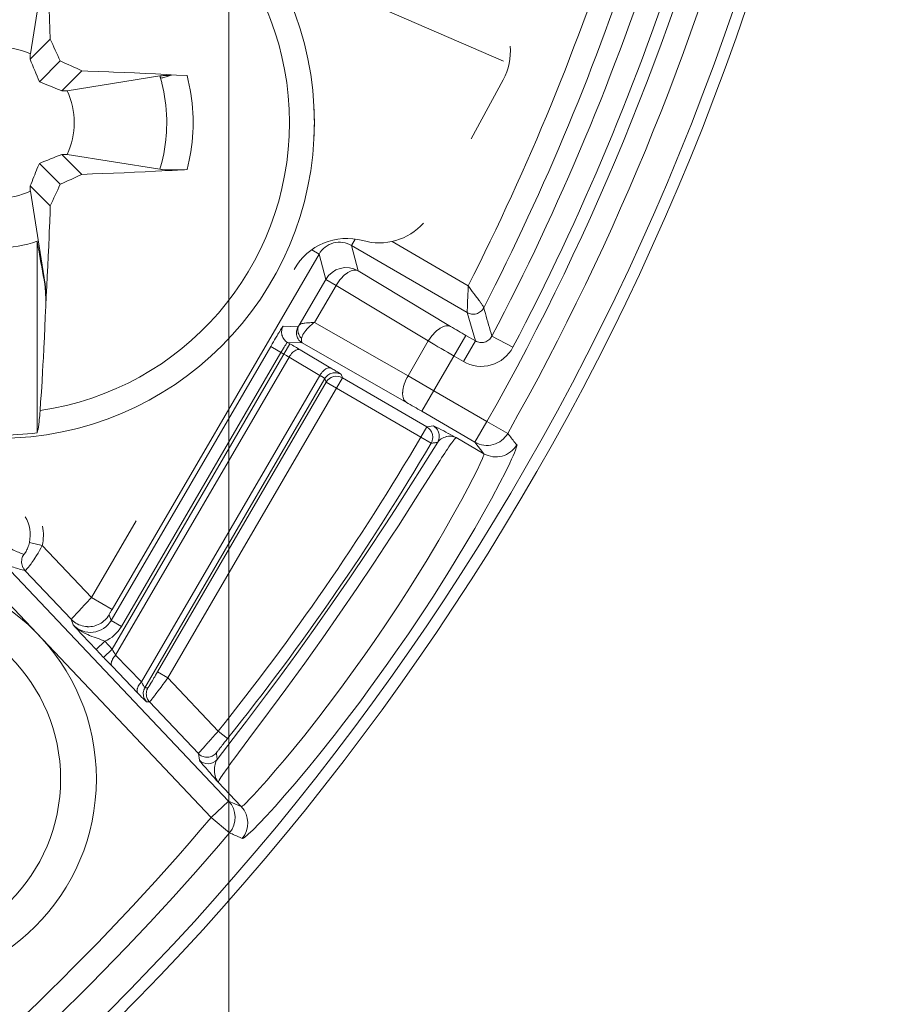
# Model space of a CAD drawing. Header units: inches. Extents: x 0 to 210, y -297 to 0.
# Tile 20 of 76: x 115 to 122, y -219 to -211. Entities that reach past the tile are written whole.
import ezdxf

# ---------------------------------------------------------------- set-up
doc = ezdxf.new("R2010")
doc.units = ezdxf.units.IN
doc.header["$MEASUREMENT"] = 0
doc.layers.add('Lag 4', color=7, linetype='Continuous')

msp = doc.modelspace()

# ---------------------------------------------------------------- linework, layer by layer
at = {"layer": 'Lag 4', "color": 7, "lineweight": 13, "true_color": 0xffffff}
msp.add_lwpolyline([(116.5343, -204.4452), (116.5343, -236.3732)], dxfattribs=at)
at = {"layer": 'Lag 4', "color": 7, "lineweight": 9, "true_color": 0xffffff}
for points in [[(114.9994, -209.925), (115.0014, -209.961), (115.006, -210.0451), (115.0103, -210.1293), (115.0127, -210.1774), (115.0168, -210.2616), (115.0206, -210.3457), (115.0243, -210.4299), (115.0277, -210.5141), (115.031, -210.5983), (115.0342, -210.6825), (115.0371, -210.7667)], [(114.9943, -210.1116), (114.8702, -210.8906)], [(118.8409, -210.952), (117.1921, -210.2353)], [(115.0371, -210.7667), (114.8691, -210.9347)], [(114.8702, -210.8906), (114.8701, -210.895), (114.87, -210.8994), (114.8699, -210.9038), (114.8698, -210.9082), (114.8697, -210.9126), (114.8695, -210.917), (114.8694, -210.9215), (114.8693, -210.9259), (114.8692, -210.9303), (114.8691, -210.9347)], [(115.1206, -210.9487), (114.9458, -211.1234)], [(115.3026, -211.0321), (115.1346, -211.2001)], [(115.3026, -211.0321), (115.3527, -211.0339), (115.4411, -211.0371), (115.5295, -211.0405), (115.5677, -211.042), (115.656, -211.0457), (115.7444, -211.0496), (115.8327, -211.0537), (115.9211, -211.058), (116.0094, -211.0625), (116.0977, -211.0672), (116.186, -211.0722)], [(114.9458, -211.1234), (114.9559, -211.1276), (114.9748, -211.1354), (114.9936, -211.1432), (115.0023, -211.1468), (115.0212, -211.1545), (115.04, -211.1622), (115.0589, -211.1698), (115.0778, -211.1775), (115.0967, -211.185), (115.1156, -211.1926), (115.1346, -211.2001)], [(115.1786, -211.199), (115.9576, -211.0749)], [(116.054, -211.0693), (116.0458, -211.0694), (116.0362, -211.0696), (116.0265, -211.0699), (116.0169, -211.0702), (116.0072, -211.0706), (115.9976, -211.0711), (115.9943, -211.0713), (115.9846, -211.072), (115.975, -211.0728), (115.9672, -211.0736), (115.9576, -211.0749)], [(115.9633, -211.0945), (115.963, -211.0936), (115.9624, -211.0917), (115.9619, -211.0897), (115.9616, -211.0886), (115.961, -211.0867), (115.9605, -211.0847), (115.9599, -211.0828), (115.9593, -211.0808), (115.9588, -211.0788), (115.9582, -211.0769), (115.9576, -211.0749)], [(115.9576, -211.8581), (115.9633, -211.838), (115.9732, -211.8006), (115.9818, -211.7642), (115.9894, -211.7276), (115.996, -211.6905), (115.9993, -211.6693), (116.0022, -211.649), (116.0067, -211.6112), (116.0102, -211.5733), (116.0116, -211.5526), (116.0135, -211.5147), (116.0143, -211.4767), (116.014, -211.4388), (116.0127, -211.4008), (116.0126, -211.3973), (116.0101, -211.3594), (116.0067, -211.3216), (116.0022, -211.2839), (115.9966, -211.2463), (115.99, -211.2088), (115.9824, -211.1715), (115.9737, -211.1344), (115.973, -211.1313), (115.9632, -211.0945)], [(116.054, -211.0693), (116.0532, -211.0695), (116.0441, -211.0721), (116.035, -211.0746), (116.0259, -211.0771), (116.0177, -211.0794), (116.0087, -211.082), (115.9996, -211.0845), (115.9905, -211.087), (115.9814, -211.0895), (115.9723, -211.092), (115.9633, -211.0945)], [(116.1859, -211.0723), (116.1954, -211.1119), (116.204, -211.1519), (116.2115, -211.1921), (116.2166, -211.2226), (116.2223, -211.2631), (116.227, -211.3038), (116.2307, -211.3445), (116.2333, -211.3853), (116.2349, -211.426), (116.2354, -211.4667), (116.2348, -211.5073), (116.2333, -211.548), (116.2306, -211.5888), (116.227, -211.6295), (116.2223, -211.6702), (116.2165, -211.7108), (116.2115, -211.7409), (116.204, -211.7811), (116.1954, -211.8211), (116.1859, -211.8608)], [(118.5674, -211.6039), (118.8371, -211.1069)], [(115.1346, -211.2001), (115.139, -211.2), (115.1434, -211.1999), (115.1478, -211.1998), (115.1522, -211.1997), (115.1566, -211.1996), (115.161, -211.1995), (115.1654, -211.1994), (115.1698, -211.1992), (115.1742, -211.1991), (115.1786, -211.199)], [(115.3026, -211.9009), (115.1346, -211.7329)], [(115.1786, -211.734), (115.1742, -211.7339), (115.1698, -211.7338), (115.1654, -211.7337), (115.161, -211.7336), (115.1566, -211.7335), (115.1522, -211.7333), (115.1478, -211.7332), (115.1434, -211.7331), (115.139, -211.733), (115.1346, -211.7329)], [(115.9576, -211.8581), (115.1786, -211.734)], [(114.9458, -211.8096), (114.9416, -211.8197), (114.9338, -211.8386), (114.926, -211.8574), (114.9224, -211.8661), (114.9147, -211.885), (114.907, -211.9038), (114.8994, -211.9227), (114.8918, -211.9416), (114.8842, -211.9605), (114.8766, -211.9794), (114.8691, -211.9984)], [(115.1206, -211.9844), (114.9458, -211.8096)], [(116.186, -211.8608), (116.1487, -211.8629), (116.0604, -211.8678), (115.9721, -211.8725), (115.9211, -211.8751), (115.8327, -211.8794), (115.7444, -211.8835), (115.656, -211.8874), (115.5677, -211.8911), (115.4793, -211.8945), (115.3909, -211.8978), (115.3026, -211.9009)], [(115.9576, -211.8581), (115.9716, -211.8599), (115.9754, -211.8603), (115.9757, -211.8603), (115.9985, -211.862), (116.0107, -211.8626), (116.0335, -211.8634), (116.0564, -211.8638), (116.0762, -211.8639), (116.0991, -211.8637), (116.122, -211.8633), (116.1403, -211.8628), (116.1631, -211.862), (116.186, -211.8608)], [(115.0371, -212.1664), (114.8691, -211.9984)], [(114.8691, -211.9984), (114.8692, -212.0028), (114.8693, -212.0072), (114.8694, -212.0116), (114.8695, -212.016), (114.8697, -212.0204), (114.8698, -212.0248), (114.8699, -212.0292), (114.87, -212.0336), (114.8701, -212.038), (114.8702, -212.0424)], [(114.8702, -212.0424), (114.9943, -212.8214)], [(115.0371, -212.1664), (115.0355, -212.2138), (115.0324, -212.298), (115.0292, -212.3822), (115.0277, -212.4189), (115.0243, -212.5031), (115.0206, -212.5873), (115.0168, -212.6715), (115.0127, -212.7556), (115.0085, -212.8398), (115.004, -212.9239), (114.9994, -213.008)], [(117.5653, -212.4974), (117.5965, -212.4437)], [(114.9277, -214.0703), (114.9277, -212.4623)], [(114.9277, -212.4623), (114.9309, -212.4802), (114.9372, -212.5162), (114.9436, -212.5523), (114.9467, -212.5703), (114.9531, -212.6063), (114.9594, -212.6423), (114.9658, -212.6783), (114.9721, -212.7144), (114.9785, -212.7504), (114.9848, -212.7864), (114.9911, -212.8224)], [(117.5653, -212.4974), (118.5345, -213.0614)], [(117.5653, -212.4974), (117.6216, -212.7103)], [(117.9057, -212.4641), (118.5438, -212.8355)], [(115.5562, -215.552), (117.292, -212.5696)], [(117.2304, -212.5337), (117.292, -212.5696)], [(117.3482, -212.7826), (117.292, -212.5696)], [(117.4346, -212.8328), (117.4436, -212.8184), (117.455, -212.802), (117.4671, -212.7864), (117.4797, -212.7717), (117.4821, -212.7691), (117.4945, -212.7565), (117.5066, -212.7454), (117.5188, -212.7356), (117.5309, -212.7271), (117.5335, -212.7255), (117.5452, -212.7187), (117.5564, -212.7132), (117.5619, -212.711), (117.5715, -212.7077), (117.5807, -212.7056), (117.583, -212.7052), (117.592, -212.7044), (117.6004, -212.7045), (117.6082, -212.7056), (117.6153, -212.7076), (117.6216, -212.7103)], [(117.6216, -212.7103), (118.3959, -213.1768)], [(114.9911, -212.8224), (114.9943, -212.8214)], [(114.9911, -212.8224), (114.9923, -212.8297), (114.9934, -212.8386), (114.9937, -212.8416), (114.9946, -212.8505), (114.9954, -212.8594), (114.9959, -212.8668), (114.9965, -212.8757), (114.997, -212.8847), (114.9975, -212.8936), (114.9978, -212.9025), (114.9981, -212.9114)], [(114.9999, -212.9178), (114.9998, -212.9096), (114.9996, -212.9), (114.9994, -212.8903), (114.999, -212.8807), (114.9986, -212.871), (114.9981, -212.8614), (114.9979, -212.8581), (114.9972, -212.8485), (114.9964, -212.8388), (114.9956, -212.831), (114.9943, -212.8214)], [(117.3482, -212.7826), (117.1244, -213.1671)], [(117.254, -213.1431), (117.4346, -212.8328)], [(117.3482, -212.7826), (117.4346, -212.8328)], [(118.2089, -213.2993), (117.4346, -212.8328)], [(118.5345, -213.0614), (118.5344, -213.0583), (118.5347, -213.0554), (118.5352, -213.0463), (118.5354, -213.0404), (118.5363, -213.0193), (118.5364, -213.0175), (118.5367, -213.0108), (118.5375, -212.9882), (118.538, -212.9767), (118.5389, -212.9541), (118.5395, -212.9389), (118.5405, -212.9164), (118.5412, -212.9033), (118.5422, -212.8807), (118.5431, -212.8581), (118.5438, -212.8355)], [(118.5438, -212.8355), (118.5539, -212.8511), (118.5663, -212.8686), (118.5771, -212.8829), (118.591, -212.9008), (118.6001, -212.9125), (118.6139, -212.9305), (118.6206, -212.9394), (118.6341, -212.9577), (118.6379, -212.9629), (118.6508, -212.9815), (118.6515, -212.9826), (118.6633, -213.0008), (118.6679, -213.0083), (118.6711, -213.0142), (118.6731, -213.0183), (118.6734, -213.0191), (118.6737, -213.0207)], [(114.9999, -212.9178), (114.9998, -212.9172), (114.9996, -212.9165), (114.9994, -212.9159), (114.9992, -212.9153), (114.999, -212.9146), (114.9989, -212.914), (114.9987, -212.9134), (114.9985, -212.9127), (114.9983, -212.9121), (114.9981, -212.9114)], [(114.9519, -213.8829), (114.9568, -213.8139), (114.9626, -213.7265), (114.9682, -213.6391), (114.9734, -213.5516), (114.9782, -213.4641), (114.9792, -213.4457), (114.9838, -213.3582), (114.9881, -213.2706), (114.9921, -213.1831), (114.9959, -213.0956), (114.9994, -213.008)], [(114.9994, -213.008), (114.9989, -213.0078)], [(118.6735, -213.0211), (118.6686, -213.0294), (118.6626, -213.0375), (118.6556, -213.0451), (118.648, -213.052), (118.6396, -213.0583), (118.6307, -213.0636), (118.6216, -213.0678), (118.6125, -213.071), (118.6032, -213.0732), (118.5934, -213.0744), (118.5832, -213.0746), (118.5727, -213.0738), (118.5712, -213.0736), (118.5618, -213.0719), (118.5519, -213.0692), (118.5427, -213.0656), (118.5343, -213.0613)], [(118.6736, -213.0211), (118.6805, -213.0448), (118.6873, -213.0686), (118.6942, -213.0923), (118.7011, -213.116), (118.708, -213.1398), (118.7149, -213.1635), (118.7218, -213.1872), (118.7287, -213.211), (118.7356, -213.2347), (118.7424, -213.2584)], [(118.6034, -213.2987), (118.5345, -213.0614)], [(116.9915, -213.1746), (116.9905, -213.1753), (116.9899, -213.176), (116.987, -213.1798), (116.9827, -213.1859), (116.982, -213.187), (116.977, -213.1946), (116.9749, -213.1979), (116.97, -213.2055), (116.9666, -213.2109), (116.9619, -213.2186), (116.9614, -213.2194), (116.9566, -213.2271), (116.9519, -213.2348), (116.9472, -213.2425), (116.9425, -213.2502)], [(117.0276, -213.3113), (117.0194, -213.3059), (117.0115, -213.2995), (117.0042, -213.2922), (116.9994, -213.2865), (116.9934, -213.278), (116.9883, -213.269), (116.9843, -213.2598), (116.9813, -213.2504), (116.9792, -213.2408), (116.9782, -213.2308), (116.9782, -213.2205), (116.9792, -213.2102), (116.9806, -213.2027), (116.9833, -213.1928), (116.987, -213.1834), (116.9915, -213.1746)], [(116.9915, -213.1746), (117.1156, -213.1792)], [(117.1156, -213.1792), (117.1111, -213.188), (117.1074, -213.1974), (117.1046, -213.2074), (117.1033, -213.2148), (117.1023, -213.2251), (117.1023, -213.2354), (117.1033, -213.2454), (117.1053, -213.255), (117.1083, -213.2644), (117.1124, -213.2736), (117.1174, -213.2826), (117.1234, -213.2911), (117.1283, -213.2968), (117.1356, -213.3041), (117.1434, -213.3105), (117.1517, -213.3159)], [(117.1244, -213.1671), (117.1206, -213.1749), (117.1177, -213.1833), (117.1156, -213.1924), (117.1144, -213.2019), (117.1143, -213.2116), (117.1145, -213.2145), (117.1158, -213.224), (117.118, -213.2333), (117.1213, -213.2425), (117.1256, -213.2516), (117.131, -213.2605), (117.1373, -213.269), (117.1445, -213.2769), (117.1458, -213.2782)], [(117.1156, -213.1792), (117.1162, -213.1788), (117.1165, -213.1785), (117.1174, -213.1773), (117.1183, -213.1762), (117.1184, -213.1761), (117.1192, -213.1749), (117.1201, -213.1736), (117.1209, -213.1724), (117.1211, -213.1721), (117.122, -213.1709), (117.1228, -213.1696), (117.1236, -213.1683), (117.1244, -213.1671)], [(117.1244, -213.1671), (117.1274, -213.1637), (117.1315, -213.1607), (117.1367, -213.158), (117.1402, -213.1566), (117.1486, -213.1539), (117.1584, -213.1518), (117.1683, -213.1504), (117.174, -213.1497), (117.1873, -213.1483), (117.2006, -213.1472), (117.2139, -213.1462), (117.2273, -213.1453), (117.2407, -213.1443), (117.254, -213.1431)], [(117.254, -213.1432), (117.2443, -213.1506), (117.2305, -213.1617), (117.2172, -213.1733), (117.2044, -213.1855), (117.1923, -213.1982), (117.1808, -213.2116), (117.172, -213.223), (117.164, -213.2348), (117.1574, -213.2461), (117.155, -213.2507), (117.1507, -213.2605), (117.1477, -213.2696), (117.1458, -213.2782)], [(118.0388, -213.5915), (117.254, -213.1431)], [(118.3959, -213.1768), (118.3896, -213.1741), (118.3825, -213.1721), (118.3747, -213.171), (118.3663, -213.1709), (118.3573, -213.1717), (118.355, -213.1721), (118.3458, -213.1742), (118.3362, -213.1774), (118.3308, -213.1797), (118.3195, -213.1851), (118.3079, -213.1919), (118.3053, -213.1936), (118.2931, -213.2021), (118.281, -213.2119), (118.2688, -213.223), (118.2564, -213.2356), (118.254, -213.2382), (118.2414, -213.2529), (118.2294, -213.2684), (118.2179, -213.2849), (118.2089, -213.2993)], [(118.1546, -213.8896), (118.525, -213.2532)], [(118.6034, -213.2987), (118.525, -213.2532)], [(118.6034, -213.2987), (118.6121, -213.3032), (118.6215, -213.3069), (118.6314, -213.3097), (118.6414, -213.3114), (118.6518, -213.3122), (118.662, -213.3119), (118.672, -213.3107), (118.6815, -213.3085), (118.6908, -213.3052), (118.6999, -213.301), (118.7087, -213.2957), (118.717, -213.2895), (118.7245, -213.2827), (118.7314, -213.275), (118.7374, -213.2669), (118.7424, -213.2584)], [(118.9192, -213.3517), (118.7422, -213.2588)], [(116.8865, -213.3448), (115.5476, -215.6452)], [(115.5564, -215.8857), (117.0479, -213.3231)], [(116.8864, -213.3448), (116.9976, -213.4095)], [(117.0276, -213.3113), (117.0268, -213.3115), (117.0259, -213.3124), (117.0228, -213.316), (117.0187, -213.3216), (117.0184, -213.322), (117.0174, -213.3234), (117.0127, -213.3303), (117.0105, -213.3336), (117.006, -213.3406), (117.0028, -213.3456), (116.9984, -213.3526), (116.9945, -213.3589), (116.9901, -213.366), (116.9858, -213.3732), (116.9816, -213.3803)], [(117.1517, -213.3159), (117.0276, -213.3113)], [(117.0479, -213.3231), (117.0276, -213.3113)], [(117.1458, -213.2782), (117.1457, -213.2792), (117.1451, -213.2831), (117.1446, -213.287), (117.1443, -213.2909), (117.1442, -213.2948), (117.1444, -213.2988), (117.1449, -213.3028), (117.1458, -213.3067), (117.1472, -213.3106), (117.1492, -213.3137), (117.1517, -213.3159)], [(118.0247, -213.8146), (117.1517, -213.3159)], [(118.2089, -213.2993), (118.0388, -213.5915)], [(118.6034, -213.2987), (118.5028, -213.4715)], [(115.5851, -215.9359), (117.0406, -213.435)], [(116.9728, -213.3951), (115.634, -215.6955)], [(117.0406, -213.435), (117.0414, -213.4337), (117.0479, -213.4238), (117.055, -213.4143), (117.0625, -213.4052), (117.0652, -213.4022), (117.0731, -213.3941), (117.0808, -213.3874), (117.0888, -213.3817), (117.0899, -213.3811), (117.0979, -213.3767), (117.1055, -213.3735), (117.1125, -213.3715), (117.1188, -213.3706), (117.1245, -213.3708), (117.1296, -213.3718), (117.1341, -213.3737)], [(117.0406, -213.435), (117.2988, -213.5881)], [(117.1341, -213.3737), (117.3923, -213.5268)], [(118.5028, -213.4715), (118.4245, -213.426)], [(117.3923, -213.5268), (117.3877, -213.5249), (117.3827, -213.5238), (117.377, -213.5237), (117.3707, -213.5245), (117.3637, -213.5265), (117.3561, -213.5297), (117.348, -213.5342), (117.3469, -213.5349), (117.3389, -213.5406), (117.3312, -213.5472), (117.3233, -213.5554), (117.3206, -213.5583), (117.3197, -213.5594), (117.3122, -213.5685), (117.3052, -213.5781), (117.2988, -213.5881)], [(117.2988, -213.5881), (115.8015, -216.1608)], [(117.3408, -213.6153), (117.3404, -213.6147), (117.3401, -213.6144), (117.3378, -213.6127), (117.3342, -213.6102), (117.3335, -213.6098), (117.3294, -213.607), (117.3288, -213.6067), (117.3246, -213.604), (117.3204, -213.6013), (117.3161, -213.5986), (117.3159, -213.5985), (117.3117, -213.5959), (117.3074, -213.5933), (117.3031, -213.5907), (117.2988, -213.5881)], [(117.3408, -213.6153), (117.3462, -213.607), (117.3526, -213.5992), (117.3599, -213.5919), (117.3657, -213.587), (117.3742, -213.581), (117.3831, -213.576), (117.3923, -213.5719), (117.4017, -213.5689), (117.4113, -213.5669), (117.4214, -213.5659), (117.4316, -213.5658), (117.442, -213.5669), (117.4494, -213.5682), (117.4593, -213.571), (117.4688, -213.5747), (117.4775, -213.5791)], [(117.3923, -213.5268), (117.393, -213.5272), (117.4016, -213.5323), (117.4102, -213.5374), (117.4188, -213.5426), (117.4273, -213.5477), (117.4334, -213.5514), (117.442, -213.5565), (117.4458, -213.5588), (117.4543, -213.5641), (117.4557, -213.5649), (117.4642, -213.5702), (117.4652, -213.5708), (117.4714, -213.5748), (117.4724, -213.5755), (117.4759, -213.5778), (117.4767, -213.5783), (117.4775, -213.5791)], [(117.4775, -213.5791), (117.4891, -213.609)], [(118.0388, -213.5915), (118.0304, -213.6069), (118.0217, -213.6249), (118.0141, -213.643), (118.0075, -213.6612), (118.0062, -213.6652), (118.0013, -213.682), (117.9977, -213.698), (117.9952, -213.7133), (117.9938, -213.7279), (117.9937, -213.7313), (117.9935, -213.7446), (117.9944, -213.757), (117.9952, -213.7631), (117.9971, -213.7729), (117.9999, -213.7818), (118.0008, -213.7843), (118.0046, -213.7924), (118.009, -213.7995), (118.0139, -213.8056), (118.0191, -213.8106), (118.0247, -213.8146)], [(118.2552, -213.7168), (118.0388, -213.5915)], [(115.8311, -216.2091), (117.3408, -213.6153)], [(117.3523, -213.6451), (115.9371, -216.0768)], [(116.0235, -216.1271), (117.4891, -213.609)], [(117.3523, -213.6451), (117.3408, -213.6153)], [(117.3523, -213.6451), (118.146, -214.107)], [(118.1963, -214.0206), (117.4891, -213.609)], [(118.2552, -213.7168), (118.701, -213.9762)], [(114.9519, -213.8829), (114.9515, -213.8875), (114.9501, -213.9064), (114.9485, -213.9252), (114.9468, -213.9441), (114.9453, -213.9588), (114.9433, -213.9776), (114.941, -213.9964), (114.9403, -214.0014), (114.9377, -214.0201), (114.9346, -214.0388), (114.9315, -214.0547), (114.9277, -214.0703)], [(118.1546, -213.8896), (118.6004, -214.1491)], [(118.1963, -214.0206), (118.2515, -214.0125)], [(118.4426, -214.1101), (118.4344, -214.1057), (118.4155, -214.0957), (118.3965, -214.0856), (118.3775, -214.0756), (118.3761, -214.0748), (118.3571, -214.0648), (118.3381, -214.0548), (118.3191, -214.0449), (118.3131, -214.0418), (118.2939, -214.032), (118.2929, -214.0314), (118.2736, -214.0219), (118.2593, -214.0153), (118.2556, -214.0137), (118.2515, -214.0125)], [(118.2517, -214.0126), (118.2599, -214.0181), (118.2678, -214.0245), (118.2751, -214.0318), (118.2799, -214.0376), (118.2859, -214.0461), (118.2909, -214.0551), (118.2949, -214.0643), (118.2979, -214.0737), (118.2999, -214.0833), (118.3009, -214.0933), (118.3009, -214.1036), (118.2998, -214.1139), (118.2984, -214.1213), (118.2956, -214.1313), (118.2919, -214.1407), (118.2874, -214.1495)], [(118.701, -213.9762), (118.6004, -214.1491)], [(118.8751, -214.0744), (118.701, -213.9762)], [(118.1963, -214.0206), (118.146, -214.107)], [(118.2432, -214.0839), (118.2432, -214.0839), (118.2411, -214.0761), (118.2383, -214.0686), (118.2349, -214.0613), (118.2309, -214.0543), (118.2264, -214.0476), (118.2214, -214.0413), (118.2158, -214.0354), (118.2098, -214.03), (118.2034, -214.0252), (118.1967, -214.0208)], [(118.2322, -214.1577), (118.2354, -214.1518), (118.2382, -214.1456), (118.2405, -214.1392), (118.2425, -214.1327), (118.244, -214.126), (118.2451, -214.1192), (118.2457, -214.1124), (118.2459, -214.1056), (118.2456, -214.0989), (118.2449, -214.0922)], [(118.4426, -214.1101), (118.4329, -214.106), (118.4227, -214.1028), (118.4118, -214.1005), (118.4006, -214.0991), (118.389, -214.0988), (118.3772, -214.0995), (118.3654, -214.1013), (118.3629, -214.1018), (118.3607, -214.1023), (118.3491, -214.1055), (118.338, -214.1097), (118.3274, -214.1147), (118.3176, -214.1205), (118.3086, -214.127), (118.3006, -214.134), (118.2935, -214.1415), (118.2874, -214.1495)], [(118.8751, -214.0744), (118.8826, -214.0841), (118.8901, -214.0938), (118.8976, -214.1034), (118.9051, -214.1131), (118.9127, -214.1227), (118.9202, -214.1323), (118.9277, -214.142), (118.9352, -214.1516), (118.9428, -214.1613), (118.9502, -214.1709)], [(116.4381, -216.8113), (116.6172, -216.5773), (116.6845, -216.489), (116.852, -216.2664), (116.9463, -216.1392), (117.1047, -215.9225), (117.2577, -215.7088), (117.4055, -215.498), (117.5513, -215.2857), (117.6984, -215.067), (117.8471, -214.8412), (117.9297, -214.7137), (118.0817, -214.4758), (118.1356, -214.3906), (118.1535, -214.3621), (118.2874, -214.1495)], [(118.9502, -214.1709), (118.9503, -214.1709), (118.9522, -214.1708), (118.953, -214.1726), (118.953, -214.1729), (118.9528, -214.1768), (118.9517, -214.1821), (118.9498, -214.1888), (118.9473, -214.1966), (118.9402, -214.2157), (118.931, -214.2385), (118.92, -214.2641), (118.9076, -214.2922), (118.8931, -214.3237), (118.8564, -214.3993), (118.8102, -214.4897), (118.7383, -214.6242), (118.6917, -214.7086), (118.598, -214.8733), (118.5416, -214.9697), (118.4352, -215.1466), (118.364, -215.2619), (118.2456, -215.4485), (118.1644, -215.5731), (118.0414, -215.7569), (117.9486, -215.8919), (117.8565, -216.0232), (117.7248, -216.206), (117.6337, -216.3295), (117.5014, -216.5041), (117.4181, -216.6114), (117.2874, -216.7756), (117.2144, -216.8651), (117.0917, -217.0119), (117.0035, -217.1143), (116.9232, -217.205), (116.8519, -217.2832), (116.7901, -217.3485), (116.7386, -217.4007), (116.6979, -217.4392), (116.6899, -217.4463), (116.6686, -217.4637), (116.6583, -217.4707), (116.6577, -217.471), (116.6511, -217.474)], [(118.2322, -214.1577), (118.146, -214.107)], [(118.2874, -214.1495), (118.2819, -214.1503), (118.2764, -214.1511), (118.2709, -214.152), (118.2653, -214.1528), (118.2598, -214.1536), (118.2543, -214.1544), (118.2488, -214.1552), (118.2432, -214.156), (118.2377, -214.1568), (118.2322, -214.1577)], [(118.3056, -214.3047), (118.3078, -214.3013), (118.3207, -214.2812), (118.3337, -214.2612), (118.3467, -214.2412), (118.3598, -214.2213), (118.3687, -214.2078), (118.3819, -214.188), (118.3872, -214.1801), (118.4007, -214.1605), (118.4023, -214.1583), (118.4161, -214.1389), (118.4198, -214.134), (118.4282, -214.1233), (118.4369, -214.1137), (118.4379, -214.1127), (118.4402, -214.1109), (118.4422, -214.1101)], [(118.4426, -214.1101), (118.4426, -214.1101), (118.4425, -214.1101), (118.4425, -214.1101), (118.4425, -214.1101), (118.4424, -214.1101), (118.4424, -214.1101), (118.4424, -214.1101), (118.4423, -214.1101), (118.4423, -214.1101), (118.4422, -214.1101)], [(118.4426, -214.1101), (118.6758, -214.2452)], [(118.6758, -214.2452), (118.6004, -214.1491)], [(116.6402, -217.2075), (116.6433, -217.2065), (116.6441, -217.206), (116.6508, -217.2014), (116.6601, -217.1937), (116.6721, -217.1828), (116.6867, -217.1687), (116.7038, -217.1515), (116.7453, -217.1076), (116.7964, -217.0515), (116.8566, -216.9838), (116.9251, -216.9048), (117.0012, -216.8152), (117.0838, -216.7155), (117.1721, -216.6064), (117.2901, -216.4565), (117.3612, -216.364), (117.4803, -216.2054), (117.5603, -216.096), (117.6771, -215.9325), (117.761, -215.8119), (117.8433, -215.6909), (117.9552, -215.5223), (118.0307, -215.4055), (118.1357, -215.2386), (118.1993, -215.1348), (118.2964, -214.9721), (118.3397, -214.8976), (118.4324, -214.7342), (118.4902, -214.6292), (118.5406, -214.5351), (118.5833, -214.4529), (118.6181, -214.3834), (118.6448, -214.3274), (118.6634, -214.2856), (118.6697, -214.2701), (118.6738, -214.2582), (118.6759, -214.25), (118.6761, -214.2489), (118.6759, -214.2455)], [(118.6759, -214.2455), (118.6759, -214.2455), (118.6759, -214.2455), (118.6759, -214.2454), (118.6759, -214.2454), (118.6758, -214.2454), (118.6758, -214.2453), (118.6758, -214.2453), (118.6758, -214.2453), (118.6758, -214.2452), (118.6758, -214.2452), (118.6758, -214.2452)], [(116.5785, -216.8076), (116.7042, -216.6385), (116.7432, -216.5864), (116.7881, -216.5262), (116.9581, -216.2969), (117.0145, -216.2202), (117.1729, -216.0019), (117.3236, -215.7902), (117.4675, -215.5841), (117.6095, -215.3767), (117.752, -215.1641), (117.8953, -214.9461), (117.9575, -214.8501), (118.1023, -214.6239), (118.1547, -214.5415), (118.1856, -214.4928), (118.3056, -214.3047)], [(115.3834, -215.4514), (115.758, -214.8077)], [(116.5336, -217.1601), (114.358, -214.8636)], [(114.8158, -215.0906), (114.8163, -215.0904), (114.8165, -215.0903), (114.8177, -215.0892), (114.8208, -215.0856), (114.8217, -215.0844), (114.8274, -215.0763), (114.8286, -215.0744), (114.8342, -215.0648), (114.8369, -215.0599), (114.8419, -215.05), (114.8453, -215.0426), (114.8496, -215.0323), (114.8531, -215.023), (114.8567, -215.0125), (114.8598, -215.0018), (114.8624, -214.991)], [(114.9698, -215.0148), (114.8624, -214.991)], [(116.3884, -217.2977), (114.242, -215.0319)], [(114.7025, -215.0424), (114.7136, -215.0478), (114.7247, -215.053), (114.7359, -215.0581), (114.7472, -215.063), (114.7586, -215.0679), (114.7699, -215.0726), (114.7814, -215.0772), (114.7928, -215.0818), (114.8043, -215.0862), (114.8158, -215.0906)], [(114.8158, -215.0906), (114.8104, -215.0996), (114.8058, -215.1092), (114.8026, -215.1178), (114.7997, -215.1282), (114.7979, -215.1388), (114.7971, -215.1494), (114.7973, -215.1599), (114.7986, -215.1702), (114.8009, -215.1806), (114.8042, -215.1909), (114.8086, -215.2008), (114.8089, -215.2016), (114.8143, -215.2111), (114.8204, -215.2198), (114.8271, -215.2277)], [(114.8271, -215.2277), (114.828, -215.2273), (114.8284, -215.2268), (114.8311, -215.2241), (114.8312, -215.224), (114.8351, -215.2197), (114.8355, -215.2192), (114.8412, -215.2125), (114.8483, -215.2041), (114.8566, -215.1939), (114.8607, -215.1887), (114.8762, -215.1683), (114.8841, -215.1576), (114.8989, -215.1365), (114.9092, -215.1212), (114.9231, -215.0996), (114.9345, -215.0809), (114.9472, -215.0585), (114.9583, -215.0378), (114.9698, -215.0148)], [(114.9698, -215.0148), (115.3834, -215.4514)], [(114.7049, -215.1911), (114.7171, -215.1948), (114.7293, -215.1985), (114.7416, -215.2021), (114.7538, -215.2058), (114.766, -215.2094), (114.7782, -215.2131), (114.7905, -215.2167), (114.8027, -215.2204), (114.8149, -215.224), (114.8271, -215.2277)], [(114.8271, -215.2277), (115.2129, -215.6349)], [(115.2244, -215.622), (115.2394, -215.6056), (115.2553, -215.5885), (115.2712, -215.5715), (115.2872, -215.5545), (115.2879, -215.5537), (115.3039, -215.5367), (115.3198, -215.5197), (115.3357, -215.5026), (115.3516, -215.4855), (115.3675, -215.4685), (115.3834, -215.4514)], [(115.5562, -215.552), (115.3834, -215.4514)], [(115.5562, -215.552), (115.5542, -215.5554), (115.5516, -215.56), (115.5489, -215.5645), (115.5463, -215.5691), (115.5458, -215.5701), (115.5432, -215.5747), (115.5406, -215.5792), (115.5381, -215.5838), (115.5375, -215.5849), (115.535, -215.5896), (115.5327, -215.5939), (115.5326, -215.5942), (115.5313, -215.5968), (115.531, -215.5972), (115.5309, -215.598)], [(115.2129, -215.6349), (115.2136, -215.6339), (115.2147, -215.6326), (115.216, -215.6314), (115.2163, -215.631), (115.2175, -215.6298), (115.2187, -215.6285), (115.2198, -215.6272), (115.221, -215.6259), (115.2221, -215.6246), (115.2232, -215.6233), (115.2244, -215.622)], [(115.2295, -215.682), (115.2129, -215.6349)], [(115.2129, -215.6349), (115.2232, -215.645), (115.2287, -215.6498), (115.2401, -215.6588), (115.252, -215.6669), (115.2644, -215.6741), (115.2772, -215.6803), (115.2904, -215.6855), (115.3042, -215.6898), (115.3183, -215.6932), (115.3327, -215.6956), (115.3473, -215.6969), (115.349, -215.697), (115.3636, -215.6972)], [(115.3636, -215.6972), (115.3776, -215.6963), (115.3917, -215.6944), (115.4058, -215.6915), (115.4198, -215.6875), (115.4261, -215.6853), (115.4396, -215.6798), (115.4526, -215.6735), (115.465, -215.6663), (115.4768, -215.6582), (115.488, -215.6493), (115.4987, -215.6394), (115.5087, -215.6289), (115.5147, -215.6217), (115.5233, -215.6101), (115.5309, -215.598)], [(115.5309, -215.598), (115.5476, -215.6452)], [(115.634, -215.6955), (115.5476, -215.6452)], [(115.2295, -215.682), (115.2466, -215.701), (115.2658, -215.7217), (115.2703, -215.7266), (115.2894, -215.7474), (115.3085, -215.7681), (115.3249, -215.7858), (115.3441, -215.8065), (115.3634, -215.8271), (115.3827, -215.8476), (115.4021, -215.8681), (115.4214, -215.8886)], [(115.2295, -215.682), (115.2408, -215.6933), (115.2534, -215.7045), (115.2674, -215.7155), (115.2828, -215.7264), (115.287, -215.7291), (115.3046, -215.7399), (115.3237, -215.7505), (115.3448, -215.7611), (115.3512, -215.764), (115.3656, -215.7705), (115.3854, -215.7785), (115.4055, -215.7857), (115.4213, -215.791), (115.4226, -215.7914), (115.4471, -215.7997), (115.4654, -215.8065), (115.4807, -215.8131), (115.494, -215.8198)], [(115.494, -215.8198), (115.4214, -215.8886)], [(115.494, -215.8198), (115.5564, -215.8857)], [(115.4214, -215.8886), (115.4839, -215.9545)], [(115.5564, -215.8857), (115.4839, -215.9545)], [(115.4921, -215.9632), (115.4913, -215.9623), (115.4905, -215.9615), (115.4896, -215.9606), (115.4888, -215.9597), (115.488, -215.9589), (115.4872, -215.958), (115.4863, -215.9571), (115.4855, -215.9562), (115.4847, -215.9554), (115.4839, -215.9545)], [(115.5557, -216.0298), (115.5529, -216.0259), (115.5508, -216.0213), (115.5495, -216.0159), (115.5489, -216.0096), (115.5494, -216.0024), (115.5508, -215.9944), (115.5523, -215.9891), (115.5555, -215.9803), (115.5597, -215.9714), (115.5603, -215.9705), (115.5655, -215.9617), (115.5662, -215.9606), (115.572, -215.9521), (115.5783, -215.9438), (115.5851, -215.9359)], [(115.5851, -215.9359), (115.8015, -216.1608)], [(115.7721, -216.2547), (115.5557, -216.0298)], [(115.8566, -216.2099), (115.8571, -216.2096), (115.8573, -216.2093), (115.8587, -216.2073), (115.8609, -216.204), (115.8638, -216.1995), (115.8716, -216.1871), (115.8736, -216.1838), (115.8817, -216.1705), (115.8858, -216.1637), (115.8938, -216.1503), (115.8995, -216.1408), (115.9074, -216.1274), (115.9135, -216.1171), (115.9214, -216.1037), (115.9292, -216.0902), (115.9371, -216.0768)], [(115.9386, -216.0777), (115.9371, -216.0768)], [(116.0235, -216.1271), (115.9371, -216.0768)], [(115.8015, -216.1608), (115.8002, -216.1622), (115.7935, -216.1702), (115.7873, -216.1785), (115.7816, -216.1871), (115.7808, -216.1883), (115.7757, -216.1971), (115.7715, -216.2059), (115.7684, -216.2147), (115.7672, -216.2192), (115.7657, -216.2273), (115.7653, -216.2345), (115.7658, -216.2408), (115.7672, -216.2462), (115.7693, -216.2508), (115.7721, -216.2547)], [(115.8015, -216.1608), (115.8016, -216.161), (115.8044, -216.1659), (115.8073, -216.1708), (115.8102, -216.1757), (115.8131, -216.1805), (115.8151, -216.184), (115.818, -216.1888), (115.8193, -216.191), (115.8223, -216.1959), (115.8228, -216.1967), (115.8258, -216.2016), (115.8261, -216.202), (115.8285, -216.2058), (115.8287, -216.206), (115.8303, -216.2083), (115.8306, -216.2089), (115.8311, -216.2091)], [(116.0235, -216.1271), (116.0096, -216.1458), (115.9945, -216.1661), (115.9815, -216.1835), (115.9664, -216.2038), (115.9555, -216.2183), (115.9403, -216.2385), (115.9325, -216.2489), (115.9172, -216.2691), (115.9133, -216.2742), (115.898, -216.2943), (115.8901, -216.3046), (115.8834, -216.3132), (115.8781, -216.32), (115.8779, -216.3201), (115.8741, -216.3249), (115.8737, -216.3253), (115.8715, -216.3279), (115.8712, -216.3284), (115.8704, -216.329)], [(116.0235, -216.1271), (116.4464, -216.5735)], [(115.845, -216.3282), (115.8385, -216.3206), (115.8327, -216.3122), (115.8277, -216.3031), (115.8261, -216.2995), (115.8224, -216.2899), (115.8198, -216.2801), (115.8182, -216.2702), (115.8176, -216.2603), (115.8181, -216.2501), (115.8196, -216.24), (115.8221, -216.2299), (115.8229, -216.2275), (115.8266, -216.218), (115.8311, -216.2091)], [(115.8566, -216.2099), (115.8311, -216.2091)], [(115.8566, -216.2099), (115.852, -216.2188), (115.8483, -216.2284), (115.8477, -216.23), (115.8451, -216.24), (115.8436, -216.2502), (115.843, -216.2603), (115.8435, -216.2703), (115.8451, -216.2801), (115.8476, -216.29), (115.8512, -216.2997), (115.8532, -216.304), (115.8582, -216.313), (115.864, -216.3214), (115.8704, -216.329)], [(115.7721, -216.2547), (115.7724, -216.255), (115.7796, -216.2625), (115.7868, -216.2699), (115.794, -216.2774), (115.8012, -216.2848), (115.8063, -216.2901), (115.8136, -216.2975), (115.8168, -216.3008), (115.8241, -216.3082), (115.8254, -216.3095), (115.8327, -216.3168), (115.8342, -216.3183), (115.8391, -216.3231), (115.8405, -216.3242), (115.8432, -216.3269), (115.844, -216.3277), (115.845, -216.3282)], [(115.8704, -216.329), (115.845, -216.3282)], [(115.8704, -216.329), (116.2806, -216.762)], [(116.5244, -216.636), (116.4464, -216.5735)], [(116.3663, -216.6634), (116.3656, -216.6641), (116.357, -216.6739), (116.3483, -216.6836), (116.3396, -216.6934), (116.331, -216.7032), (116.3249, -216.7102), (116.3163, -216.72), (116.3124, -216.7244), (116.3038, -216.7343), (116.3024, -216.7359), (116.2938, -216.7458), (116.292, -216.7479), (116.2866, -216.7543), (116.2851, -216.7563), (116.2821, -216.7598), (116.2812, -216.7608), (116.2806, -216.762)], [(116.5004, -216.6661), (116.4937, -216.6745), (116.4866, -216.6834), (116.4795, -216.6924), (116.4725, -216.7013), (116.4675, -216.7077), (116.4604, -216.7166), (116.4571, -216.7209), (116.4502, -216.7299), (116.4488, -216.7316), (116.4419, -216.7406), (116.44, -216.743), (116.4358, -216.7488), (116.4345, -216.7508), (116.432, -216.754), (116.4311, -216.7552), (116.4308, -216.7562)], [(116.288, -216.8169), (116.2806, -216.762)], [(116.2806, -216.762), (116.2877, -216.7688), (116.2958, -216.775), (116.3045, -216.7804), (116.3093, -216.7829), (116.3189, -216.787), (116.3287, -216.7901), (116.3386, -216.7921), (116.3484, -216.7931), (116.3582, -216.793), (116.3683, -216.7919), (116.3783, -216.7898), (116.3882, -216.7866), (116.3955, -216.7836), (116.4046, -216.7788), (116.413, -216.7732), (116.4206, -216.767)], [(116.288, -216.8169), (116.2887, -216.8185), (116.2895, -216.8196), (116.2931, -216.8246), (116.2985, -216.8315), (116.3055, -216.8401), (116.3074, -216.8423), (116.3231, -216.861), (116.3285, -216.8673), (116.3444, -216.8857), (116.3523, -216.8948), (116.3683, -216.9132), (116.3777, -216.9239), (116.3938, -216.9423), (116.3982, -216.9474), (116.4143, -216.9657), (116.4304, -216.9841), (116.4465, -217.0024)], [(116.4381, -216.8113), (116.4324, -216.8204), (116.4273, -216.8302), (116.423, -216.8409), (116.4194, -216.8524), (116.4167, -216.8647), (116.4149, -216.8778), (116.414, -216.8916), (116.4141, -216.9061), (116.4147, -216.9152), (116.4153, -216.9216), (116.4174, -216.9358), (116.4204, -216.9491), (116.4242, -216.9615), (116.4287, -216.973), (116.4339, -216.9837), (116.4399, -216.9935), (116.4465, -217.0024)], [(116.4308, -216.7562), (116.4315, -216.7617), (116.4322, -216.7672), (116.433, -216.7727), (116.4337, -216.7782), (116.4345, -216.7837), (116.4352, -216.7892), (116.436, -216.7947), (116.4367, -216.8002), (116.4375, -216.8057), (116.4382, -216.8112)], [(116.4464, -217.002), (116.4465, -216.9996), (116.4475, -216.9967), (116.4481, -216.9956), (116.4541, -216.984), (116.4616, -216.9719), (116.4646, -216.9673), (116.4661, -216.965), (116.4793, -216.9455), (116.4846, -216.9378), (116.4981, -216.9185), (116.5073, -216.9056), (116.521, -216.8864), (116.5229, -216.8837), (116.5368, -216.8646), (116.5506, -216.8456), (116.5646, -216.8266), (116.5785, -216.8076)], [(116.4464, -217.002), (116.4464, -217.002), (116.4464, -217.0021), (116.4464, -217.0021), (116.4464, -217.0022), (116.4464, -217.0022), (116.4464, -217.0022), (116.4464, -217.0023), (116.4464, -217.0023), (116.4464, -217.0023), (116.4465, -217.0024), (116.4465, -217.0024)], [(116.6399, -217.2074), (116.4465, -217.0024)], [(116.5336, -217.1601), (116.3884, -217.2977)], [(116.5336, -217.1601), (116.6399, -217.2074)], [(116.6399, -217.2074), (116.6399, -217.2074), (116.6399, -217.2074), (116.64, -217.2074), (116.64, -217.2074), (116.64, -217.2074), (116.6401, -217.2074), (116.6401, -217.2075), (116.6401, -217.2075), (116.6401, -217.2075), (116.6402, -217.2075), (116.6402, -217.2075)], [(116.3884, -217.2977), (116.5409, -217.4269)], [(116.6474, -217.4739), (116.6368, -217.4692), (116.6261, -217.4645), (116.6154, -217.4598), (116.6048, -217.4551), (116.5942, -217.4504), (116.5835, -217.4457), (116.5729, -217.4409), (116.5622, -217.4362), (116.5516, -217.4315), (116.5409, -217.4269)], [(116.6511, -217.474), (116.6474, -217.4739)]]:
    msp.add_lwpolyline(points, dxfattribs=at)
for points in [[(122.0343, -203.4452), (122.0343, -191.2949), (112.1846, -181.4452), (100.0343, -181.4452), (87.8841, -181.4452), (78.0343, -191.2949), (78.0343, -203.4452), (78.0343, -215.5955), (87.8841, -225.4452), (100.0343, -225.4452), (112.1846, -225.4452), (122.0343, -215.5955), (122.0343, -203.4452)], [(121.9357, -203.4452), (121.9357, -191.3494), (112.1301, -181.5438), (100.0343, -181.5438), (87.9385, -181.5438), (78.1329, -191.3494), (78.1329, -203.4452), (78.1329, -215.541), (87.9385, -225.3466), (100.0343, -225.3466), (112.1301, -225.3466), (121.9357, -215.541), (121.9357, -203.4452)], [(117.2527, -211.4665), (117.2527, -210.003), (116.0663, -208.8165), (114.6027, -208.8165), (113.1392, -208.8165), (111.9527, -210.003), (111.9527, -211.4665), (111.9527, -212.9301), (113.1392, -214.1165), (114.6027, -214.1165), (116.0663, -214.1165), (117.2527, -212.9301), (117.2527, -211.4665)], [(115.4243, -216.9752), (115.4243, -216.0087), (114.6408, -215.2252), (113.6743, -215.2252), (112.7078, -215.2252), (111.9243, -216.0087), (111.9243, -216.9752), (111.9243, -217.9417), (112.7078, -218.7252), (113.6743, -218.7252), (114.6408, -218.7252), (115.4243, -217.9417), (115.4243, -216.9752)], [(115.1243, -216.9752), (115.1243, -216.1744), (114.4751, -215.5252), (113.6743, -215.5252), (112.8735, -215.5252), (112.2243, -216.1744), (112.2243, -216.9752), (112.2243, -217.776), (112.8735, -218.4252), (113.6743, -218.4252), (114.4751, -218.4252), (115.1243, -217.776), (115.1243, -216.9752)]]:
    msp.add_open_spline(points, degree=3, knots=[0, 0, 0, 0, 1, 1, 1, 2, 2, 2, 3, 3, 3, 4, 4, 4, 4], dxfattribs=at)
for points in [[(118.701, -213.9762), (119.6174, -212.3518), (120.3179, -210.6146), (120.7847, -208.8089)], [(118.8751, -214.0744), (119.7997, -212.4355), (120.5065, -210.6829), (120.9776, -208.8611)], [(114.9519, -209.0501), (116.1529, -209.2237), (117.0442, -210.253), (117.0442, -211.4665)], [(118.5438, -212.8355), (119.0482, -211.8413), (119.4716, -210.8081), (119.81, -209.7459)], [(118.7422, -213.2588), (119.3101, -212.1762), (119.7829, -211.0463), (120.1554, -209.8819)], [(118.6737, -213.0207), (119.189, -212.0176), (119.6225, -210.9746), (119.9699, -209.9018)], [(118.9192, -213.3517), (119.4925, -212.2589), (119.9698, -211.1184), (120.3458, -209.943)], [(115.1206, -210.9487), (115.0929, -210.8879), (115.0651, -210.8273), (115.0371, -210.7667)], [(114.8702, -210.8906), (114.7006, -210.8118), (114.5048, -210.8118), (114.3352, -210.8906)], [(118.8959, -210.8257), (118.9042, -210.9232), (118.8838, -211.0209), (118.8371, -211.1069)], [(114.8691, -210.9347), (114.8941, -210.9978), (114.9197, -211.0607), (114.9458, -211.1234)], [(115.3026, -211.0321), (115.242, -211.0041), (115.1813, -210.9763), (115.1206, -210.9487)], [(115.1786, -211.199), (115.2574, -211.3686), (115.2574, -211.5644), (115.1786, -211.734)], [(117.2494, -211.3338), (117.2538, -211.4222), (117.2538, -211.5108), (117.2494, -211.5992)], [(117.0442, -211.4665), (117.0442, -212.68), (116.1529, -213.7093), (114.9519, -213.8829)], [(115.1346, -211.7329), (115.0714, -211.758), (115.0085, -211.7835), (114.9458, -211.8096)], [(115.1206, -211.9844), (115.1813, -211.9567), (115.242, -211.9289), (115.3026, -211.9009)], [(115.0371, -212.1664), (115.0651, -212.1058), (115.0929, -212.0451), (115.1206, -211.9844)], [(114.3352, -212.0424), (114.5048, -212.1212), (114.7006, -212.1212), (114.8702, -212.0424)], [(117.6602, -212.4573), (117.8439, -212.5093), (118.0412, -212.4521), (118.1687, -212.31)], [(117.6602, -212.4573), (117.4352, -212.3936), (117.1961, -212.4943), (117.0846, -212.6999)], [(114.2777, -212.4623), (114.4882, -212.5356), (114.7172, -212.5356), (114.9277, -212.4623)], [(117.4137, -212.4768), (117.3624, -212.4903), (117.3186, -212.5237), (117.292, -212.5696)], [(117.5653, -212.4974), (117.5195, -212.4706), (117.465, -212.4632), (117.4137, -212.4768)], [(117.6216, -212.7103), (117.5262, -212.6549), (117.4039, -212.6872), (117.3482, -212.7826)], [(114.9981, -212.9114), (114.9992, -212.9435), (114.9995, -212.9757), (114.9989, -213.0078)], [(114.9999, -212.9178), (115.0003, -212.9478), (114.9999, -212.9778), (114.9989, -213.0078)], [(118.3959, -213.1768), (118.4388, -213.2026), (118.4818, -213.228), (118.525, -213.2532)], [(116.9369, -213.2596), (116.9244, -213.2803), (116.9121, -213.3011), (116.8999, -213.3219)], [(116.9425, -213.2502), (116.9406, -213.2533), (116.9387, -213.2564), (116.9369, -213.2596)], [(116.8999, -213.3219), (116.8954, -213.3296), (116.8909, -213.3372), (116.8865, -213.3448)], [(117.1341, -213.3737), (117.1055, -213.3568), (117.0767, -213.3399), (117.0479, -213.3231)], [(118.2089, -213.2993), (118.2805, -213.342), (118.3523, -213.3842), (118.4245, -213.426)], [(118.7366, -213.5006), (118.8152, -213.4779), (118.8812, -213.4241), (118.9192, -213.3517)], [(116.9816, -213.3803), (116.9786, -213.3852), (116.9757, -213.3902), (116.9728, -213.3951)], [(117.0406, -213.435), (117.0264, -213.4264), (117.012, -213.4179), (116.9976, -213.4095)], [(118.5028, -213.4715), (118.5735, -213.5127), (118.658, -213.5232), (118.7366, -213.5006)], [(117.4891, -213.609), (117.4413, -213.5812), (117.3801, -213.5974), (117.3524, -213.6451)], [(118.1546, -213.8896), (118.1114, -213.8645), (118.0681, -213.8395), (118.0247, -213.8146)], [(114.2777, -214.0703), (114.4935, -214.0972), (114.7119, -214.0972), (114.9277, -214.0703)], [(118.2449, -214.0922), (118.2445, -214.0894), (118.2439, -214.0866), (118.2432, -214.0839)], [(118.7533, -214.1691), (118.8049, -214.1551), (118.8488, -214.121), (118.8751, -214.0744)], [(116.4464, -216.5735), (117.0708, -215.7928), (117.6388, -214.9685), (118.146, -214.107)], [(116.5244, -216.636), (117.1519, -215.8515), (117.7226, -215.0234), (118.2322, -214.1577)], [(118.6004, -214.1491), (118.6466, -214.1759), (118.7017, -214.1832), (118.7533, -214.1691)], [(118.8285, -214.2653), (118.88, -214.2514), (118.9239, -214.2174), (118.9502, -214.1709)], [(118.6758, -214.2452), (118.7219, -214.272), (118.7769, -214.2793), (118.8285, -214.2653)], [(114.8272, -214.7738), (114.8663, -214.839), (114.8789, -214.9168), (114.8624, -214.991)], [(114.9728, -214.853), (114.9826, -214.9066), (114.9816, -214.9616), (114.9698, -215.0148)], [(115.3978, -215.7433), (115.4604, -215.736), (115.5159, -215.6997), (115.5476, -215.6452)], [(115.2295, -215.682), (115.2728, -215.7278), (115.3352, -215.7505), (115.3978, -215.7433)], [(115.494, -215.8198), (115.5528, -215.7944), (115.6018, -215.7508), (115.634, -215.6955)], [(115.5564, -215.8857), (115.5659, -215.9025), (115.5754, -215.9192), (115.5851, -215.9359)], [(115.4921, -215.9632), (115.5023, -215.974), (115.5125, -215.9847), (115.5227, -215.9954)], [(115.5227, -215.9954), (115.5337, -216.0069), (115.5447, -216.0184), (115.5557, -216.0298)], [(116.4464, -216.5735), (116.4196, -216.6034), (116.3929, -216.6334), (116.3663, -216.6634)], [(116.5244, -216.636), (116.5164, -216.646), (116.5084, -216.656), (116.5004, -216.6661)], [(116.288, -216.8169), (116.3078, -216.8378), (116.3357, -216.8491), (116.3644, -216.848)], [(116.3644, -216.848), (116.3931, -216.8469), (116.42, -216.8335), (116.4382, -216.8112)], [(116.4206, -216.767), (116.4243, -216.7637), (116.4277, -216.7601), (116.4308, -216.7562)], [(116.5336, -217.1601), (116.6036, -217.2342), (116.6068, -217.3491), (116.5409, -217.4269)], [(116.6399, -217.2074), (116.7098, -217.2814), (116.7131, -217.3961), (116.6474, -217.4739)], [(113.0991, -220.4352), (114.3036, -219.5089), (115.4063, -218.4571), (116.3884, -217.2977)], [(113.2209, -220.5936), (114.4367, -219.6587), (115.5496, -218.5971), (116.5409, -217.4269)]]:
    msp.add_open_spline(points, degree=3, dxfattribs=at)

doc.saveas('drawing.dxf')
